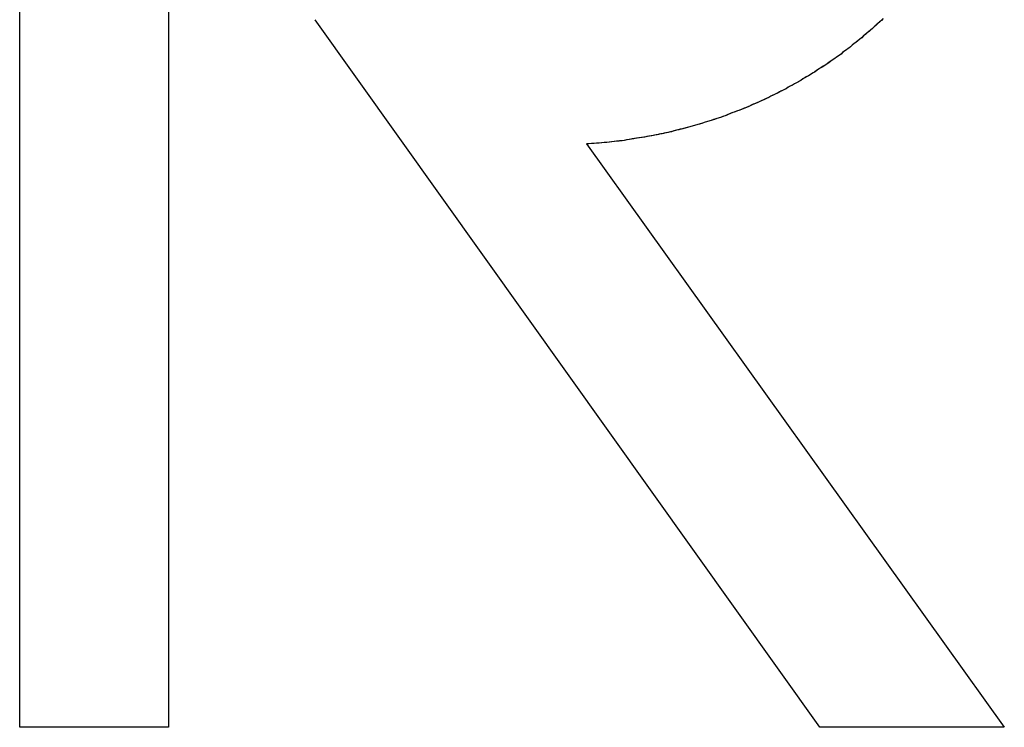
# Model space of a CAD drawing. Extents: x 744 to 2048, y 1140 to 2782.
# Tile 64 of 134: x 890.01 to 892.85, y 2457.08 to 2459.12. Entities that reach past the tile are written whole.
import ezdxf

# ---------------------------------------------------------------- set-up
doc = ezdxf.new("R2010")
doc.units = 0
doc.layers.add('KF_SONA_6_FRONT', color=7, linetype='CONTINUOUS')

# ---------------------------------------------------------------- blocks, each defined once
blk = doc.blocks.new('KF_SONA_6_FRONT')
at = {"layer": 'KF_SONA_6_FRONT'}
for p, q in [((-7.409088, -169.505736), (-7.409088, -164.999742)), ((-7.409088, -169.505736), (-7.409088, -164.999742)), ((-6.979504, -165.404924), (-6.979504, -169.505736)), ((-6.979504, -165.404924), (-6.979504, -169.505736)), ((-5.1003, -169.505736), (-6.55614, -167.465282)), ((-5.1003, -169.505736), (-6.55614, -167.465282)), ((-5.77372, -167.823381), (-4.567937, -169.505736)), ((-5.77372, -167.823381), (-4.567937, -169.505736)), ((-6.979504, -169.505736), (-7.409088, -169.505736)), ((-6.979504, -169.505736), (-7.409088, -169.505736)), ((-4.567937, -169.505736), (-5.1003, -169.505736)), ((-4.567937, -169.505736), (-5.1003, -169.505736))]:
    blk.add_line(p, q, dxfattribs=at)
for points in [[(-4.91728, -167.462, 0), (-4.9223, -167.466, 0), (-4.92735, -167.471, 0), (-4.93242, -167.476, 0), (-4.93752, -167.48, 0), (-4.94265, -167.485, 0), (-4.9478, -167.49, 0), (-4.95297, -167.494, 0), (-4.95817, -167.499, 0), (-4.9634, -167.503, 0), (-4.96865, -167.508, 0), (-4.97392, -167.512, 0), (-4.97922, -167.517, 0), (-4.98454, -167.521, 0), (-4.98989, -167.525, 0), (-4.99526, -167.53, 0), (-5.00066, -167.534, 0), (-5.00608, -167.538, 0), (-5.01153, -167.543, 0), (-5.017, -167.547, 0), (-5.02249, -167.551, 0), (-5.028, -167.555, 0), (-5.03354, -167.559, 0), (-5.03911, -167.564, 0), (-5.04469, -167.568, 0), (-5.0503, -167.572, 0), (-5.05593, -167.576, 0), (-5.06159, -167.58, 0), (-5.06727, -167.584, 0), (-5.07297, -167.588, 0), (-5.07869, -167.592, 0), (-5.08444, -167.596, 0), (-5.0902, -167.599, 0), (-5.09599, -167.603, 0), (-5.10181, -167.607, 0), (-5.10764, -167.611, 0), (-5.1135, -167.615, 0), (-5.11937, -167.618, 0), (-5.12527, -167.622, 0), (-5.13119, -167.626, 0), (-5.13714, -167.629, 0), (-5.1431, -167.633, 0), (-5.14909, -167.636, 0), (-5.15509, -167.64, 0), (-5.16112, -167.643, 0), (-5.16717, -167.647, 0), (-5.17323, -167.65, 0), (-5.17932, -167.654, 0), (-5.18543, -167.657, 0), (-5.19156, -167.66, 0), (-5.19771, -167.664, 0), (-5.20388, -167.667, 0), (-5.21007, -167.67, 0), (-5.21628, -167.673, 0), (-5.22251, -167.677, 0), (-5.22876, -167.68, 0), (-5.23503, -167.683, 0), (-5.24131, -167.686, 0), (-5.24762, -167.689, 0), (-5.25395, -167.692, 0), (-5.26029, -167.695, 0), (-5.26666, -167.698, 0), (-5.27304, -167.701, 0), (-5.27944, -167.704, 0), (-5.28586, -167.707, 0), (-5.2923, -167.709, 0), (-5.29875, -167.712, 0), (-5.30523, -167.715, 0), (-5.31172, -167.718, 0), (-5.31823, -167.72, 0), (-5.32476, -167.723, 0), (-5.3313, -167.726, 0), (-5.33786, -167.728, 0), (-5.34444, -167.731, 0), (-5.35104, -167.733, 0), (-5.35766, -167.736, 0), (-5.36429, -167.738, 0), (-5.37094, -167.741, 0), (-5.3776, -167.743, 0), (-5.38428, -167.746, 0), (-5.39098, -167.748, 0), (-5.3977, -167.75, 0), (-5.40443, -167.753, 0), (-5.41117, -167.755, 0), (-5.41794, -167.757, 0), (-5.42472, -167.759, 0), (-5.43151, -167.761, 0), (-5.43832, -167.763, 0), (-5.44515, -167.765, 0), (-5.45199, -167.767, 0), (-5.45884, -167.769, 0), (-5.46572, -167.771, 0), (-5.4726, -167.773, 0), (-5.4795, -167.775, 0), (-5.48642, -167.777, 0), (-5.49335, -167.779, 0), (-5.5003, -167.781, 0), (-5.50725, -167.783, 0), (-5.51423, -167.784, 0), (-5.52122, -167.786, 0), (-5.52822, -167.788, 0), (-5.53523, -167.789, 0), (-5.54226, -167.791, 0), (-5.54931, -167.792, 0), (-5.55636, -167.794, 0), (-5.56343, -167.795, 0), (-5.57052, -167.797, 0), (-5.57761, -167.798, 0), (-5.58472, -167.8, 0), (-5.59185, -167.801, 0), (-5.59898, -167.802, 0), (-5.60613, -167.804, 0), (-5.61329, -167.805, 0), (-5.62046, -167.806, 0), (-5.62765, -167.807, 0), (-5.63484, -167.808, 0), (-5.64205, -167.809, 0), (-5.64927, -167.811, 0), (-5.65651, -167.812, 0), (-5.66375, -167.813, 0), (-5.67101, -167.814, 0), (-5.67827, -167.814, 0), (-5.68555, -167.815, 0), (-5.69284, -167.816, 0), (-5.70014, -167.817, 0), (-5.70745, -167.818, 0), (-5.71477, -167.819, 0), (-5.72211, -167.819, 0), (-5.72945, -167.82, 0), (-5.7368, -167.821, 0), (-5.74417, -167.821, 0), (-5.75154, -167.822, 0), (-5.75892, -167.822, 0), (-5.76632, -167.823, 0), (-5.77372, -167.823, 0)], [(-4.91764, -167.462, 0), (-4.92271, -167.467, 0), (-4.9278, -167.471, 0), (-4.93291, -167.476, 0), (-4.93805, -167.481, 0), (-4.94322, -167.486, 0), (-4.94841, -167.49, 0), (-4.95363, -167.495, 0), (-4.95887, -167.499, 0), (-4.96414, -167.504, 0), (-4.96943, -167.508, 0), (-4.97475, -167.513, 0), (-4.98009, -167.517, 0), (-4.98545, -167.522, 0), (-4.99085, -167.526, 0), (-4.99626, -167.531, 0), (-5.0017, -167.535, 0), (-5.00716, -167.539, 0), (-5.01265, -167.544, 0), (-5.01816, -167.548, 0), (-5.0237, -167.552, 0), (-5.02926, -167.556, 0), (-5.03484, -167.56, 0), (-5.04044, -167.565, 0), (-5.04607, -167.569, 0), (-5.05172, -167.573, 0), (-5.0574, -167.577, 0), (-5.0631, -167.581, 0), (-5.06882, -167.585, 0), (-5.07456, -167.589, 0), (-5.08032, -167.593, 0), (-5.08611, -167.597, 0), (-5.09192, -167.601, 0), (-5.09775, -167.604, 0), (-5.1036, -167.608, 0), (-5.10947, -167.612, 0), (-5.11537, -167.616, 0), (-5.12129, -167.619, 0), (-5.12722, -167.623, 0), (-5.13318, -167.627, 0), (-5.13916, -167.63, 0), (-5.14516, -167.634, 0), (-5.15118, -167.638, 0), (-5.15723, -167.641, 0), (-5.16329, -167.645, 0), (-5.16937, -167.648, 0), (-5.17547, -167.651, 0), (-5.18159, -167.655, 0), (-5.18774, -167.658, 0), (-5.1939, -167.662, 0), (-5.20008, -167.665, 0), (-5.20628, -167.668, 0), (-5.2125, -167.671, 0), (-5.21874, -167.675, 0), (-5.22499, -167.678, 0), (-5.23127, -167.681, 0), (-5.23756, -167.684, 0), (-5.24388, -167.687, 0), (-5.25021, -167.69, 0), (-5.25656, -167.693, 0), (-5.26292, -167.696, 0), (-5.26931, -167.699, 0), (-5.27571, -167.702, 0), (-5.28213, -167.705, 0), (-5.28857, -167.708, 0), (-5.29502, -167.711, 0), (-5.3015, -167.713, 0), (-5.30799, -167.716, 0), (-5.31449, -167.719, 0), (-5.32101, -167.722, 0), (-5.32755, -167.724, 0), (-5.33411, -167.727, 0), (-5.34068, -167.729, 0), (-5.34727, -167.732, 0), (-5.35387, -167.734, 0), (-5.36049, -167.737, 0), (-5.36713, -167.739, 0), (-5.37378, -167.742, 0), (-5.38044, -167.744, 0), (-5.38712, -167.747, 0), (-5.39382, -167.749, 0), (-5.40053, -167.751, 0), (-5.40726, -167.753, 0), (-5.414, -167.756, 0), (-5.42075, -167.758, 0), (-5.42752, -167.76, 0), (-5.4343, -167.762, 0), (-5.4411, -167.764, 0), (-5.44791, -167.766, 0), (-5.45474, -167.768, 0), (-5.46158, -167.77, 0), (-5.46843, -167.772, 0), (-5.47529, -167.774, 0), (-5.48217, -167.776, 0), (-5.48907, -167.778, 0), (-5.49597, -167.78, 0), (-5.50289, -167.781, 0), (-5.50982, -167.783, 0), (-5.51676, -167.785, 0), (-5.52371, -167.787, 0), (-5.53068, -167.788, 0), (-5.53766, -167.79, 0), (-5.54465, -167.791, 0), (-5.55165, -167.793, 0), (-5.55867, -167.794, 0), (-5.56569, -167.796, 0), (-5.57273, -167.797, 0), (-5.57977, -167.799, 0), (-5.58683, -167.8, 0), (-5.5939, -167.801, 0), (-5.60098, -167.803, 0), (-5.60807, -167.804, 0), (-5.61517, -167.805, 0), (-5.62228, -167.806, 0), (-5.62941, -167.807, 0), (-5.63654, -167.809, 0), (-5.64368, -167.81, 0), (-5.65083, -167.811, 0), (-5.65799, -167.812, 0), (-5.66516, -167.813, 0), (-5.67234, -167.814, 0), (-5.67952, -167.815, 0), (-5.68672, -167.815, 0), (-5.69393, -167.816, 0), (-5.70114, -167.817, 0), (-5.70836, -167.818, 0), (-5.71559, -167.819, 0), (-5.72283, -167.819, 0), (-5.73008, -167.82, 0), (-5.73733, -167.821, 0), (-5.7446, -167.821, 0), (-5.75187, -167.822, 0), (-5.75914, -167.822, 0), (-5.76643, -167.823, 0), (-5.77372, -167.823, 0)]]:
    blk.add_polyline3d(points, dxfattribs=at)

msp = doc.modelspace()

# ---------------------------------------------------------------- block references
at = {"layer": 'KF_SONA_6_FRONT'}
msp.add_blockref('KF_SONA_6_FRONT', (897.4147, 2626.5875), dxfattribs=at)

doc.saveas('drawing.dxf')
